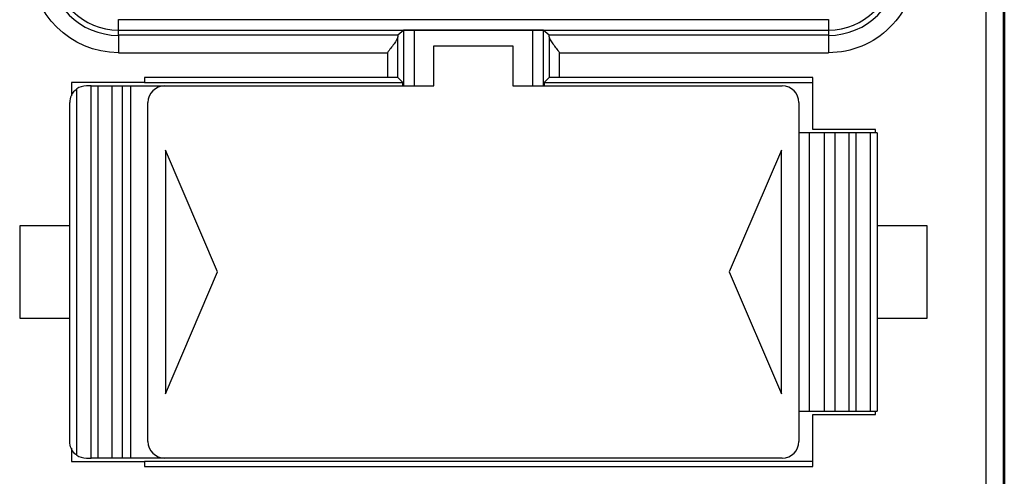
# Model space of a CAD drawing. Header units: inches. Extents: x 0.5 to 25.1, y 1 to 26.2.
# Tile 20 of 23: x 10.479 to 11.592, y 23.667 to 24.184. Entities that reach past the tile are written whole.
import ezdxf

# ---------------------------------------------------------------- set-up
doc = ezdxf.new("R2010")
doc.units = ezdxf.units.IN
doc.header["$MEASUREMENT"] = 0
doc.layers.add('SLD-0_0', color=7, linetype='Continuous')

msp = doc.modelspace()

# ---------------------------------------------------------------- linework, layer by layer
at = {"layer": 'SLD-0_0', "color": 7, "linetype": 'Continuous', "lineweight": 25}
for p, q in [((11.5712, 24.8508), (11.5712, 23.0005)), ((11.5909, 24.8508), (11.5909, 23.0005)), ((11.5923, 24.8508), (11.5923, 23.0005)), ((10.5903, 24.1719), (10.5903, 24.1837)), ((10.5903, 24.1837), (11.3935, 24.1837)), ((11.3935, 24.1837), (11.3935, 24.1719)), ((10.5903, 24.166), (10.5903, 24.1719)), ((10.5903, 24.1719), (11.3935, 24.1719)), ((10.5903, 24.166), (10.5903, 24.1463)), ((10.9063, 24.166), (10.5903, 24.166)), ((10.913, 24.1717), (10.9063, 24.166)), ((10.913, 24.1087), (10.913, 24.1717)), ((11.0589, 24.1718), (10.9248, 24.1718)), ((10.9248, 24.1718), (10.9248, 24.1087)), ((11.0589, 24.1087), (11.0589, 24.1718)), ((11.0774, 24.166), (11.0707, 24.1717)), ((11.0707, 24.1717), (11.0707, 24.1087)), ((11.3935, 24.166), (11.0774, 24.166)), ((11.3935, 24.1719), (11.3935, 24.166)), ((11.3935, 24.166), (11.3935, 24.1463)), ((10.9063, 24.1183), (10.9063, 24.1643)), ((10.9472, 24.1087), (10.9472, 24.154)), ((10.9472, 24.154), (11.0366, 24.154)), ((11.0366, 24.154), (11.0366, 24.1087)), ((11.0775, 24.1643), (11.0775, 24.1183)), ((10.5903, 24.1463), (10.8945, 24.1463)), ((10.8945, 24.1463), (10.8945, 24.1184)), ((11.0893, 24.1184), (11.0893, 24.1463)), ((11.0893, 24.1463), (11.3935, 24.1463)), ((10.6198, 24.1127), (10.5372, 24.1127)), ((10.5372, 24.1127), (10.5372, 24.0976)), ((10.5596, 24.1087), (10.5541, 24.1087)), ((10.5596, 23.6875), (10.5596, 24.1087)), ((10.5596, 24.1087), (10.5675, 24.1087)), ((10.5675, 23.6875), (10.5675, 24.1087)), ((10.5675, 24.1087), (10.5829, 24.1087)), ((10.5829, 24.1087), (10.5829, 23.6875)), ((10.5829, 24.1087), (10.5947, 24.1087)), ((10.5947, 24.1087), (10.5947, 23.6875)), ((10.5947, 24.1087), (10.6041, 24.1087)), ((10.6041, 24.1087), (10.6041, 23.6875)), ((10.6041, 24.1087), (10.6427, 24.1087)), ((10.8945, 24.1184), (10.6198, 24.1184)), ((10.6198, 24.1184), (10.6198, 24.1127)), ((10.6198, 24.1127), (10.9119, 24.1127)), ((10.6427, 24.1087), (10.9472, 24.1087)), ((10.9119, 24.1127), (10.9063, 24.1183)), ((10.9119, 24.1087), (10.9119, 24.1127)), ((11.0366, 24.1087), (11.3411, 24.1087)), ((11.0775, 24.1183), (11.0718, 24.1127)), ((11.0718, 24.1127), (11.3757, 24.1127)), ((11.0718, 24.1127), (11.0718, 24.1087)), ((11.3757, 24.1184), (11.0893, 24.1184)), ((11.3757, 24.0595), (11.3757, 24.1184)), ((10.5432, 23.6909), (10.5432, 24.1053)), ((10.5353, 23.7064), (10.5353, 24.0898)), ((10.6238, 23.7064), (10.6238, 24.0898)), ((11.36, 24.0898), (11.36, 23.7064)), ((11.3718, 24.0556), (11.36, 24.0556)), ((11.3718, 23.7406), (11.3718, 24.0556)), ((11.3891, 24.0556), (11.3718, 24.0556)), ((11.4466, 24.0595), (11.3757, 24.0595)), ((11.3891, 23.7406), (11.3891, 24.0556)), ((11.4009, 24.0556), (11.3891, 24.0556)), ((11.4009, 23.7406), (11.4009, 24.0556)), ((11.4163, 24.0556), (11.4009, 24.0556)), ((11.4163, 24.0556), (11.4163, 23.7406)), ((11.4242, 24.0556), (11.4163, 24.0556)), ((11.4242, 24.0556), (11.4242, 23.7406)), ((11.4406, 24.0556), (11.4242, 24.0556)), ((11.4406, 24.0556), (11.4406, 23.7406)), ((11.4484, 24.0556), (11.4406, 24.0556)), ((11.4466, 24.0556), (11.4466, 24.0595)), ((11.4484, 24.0556), (11.4484, 23.7406)), ((10.7025, 23.8981), (10.6435, 24.0359)), ((10.6435, 24.0359), (10.6435, 23.7603)), ((11.3403, 24.0359), (11.2812, 23.8981)), ((11.3403, 23.7603), (11.3403, 24.0359)), ((10.5353, 23.9503), (10.4787, 23.9503)), ((10.4787, 23.9503), (10.4787, 23.8459)), ((11.505, 23.9503), (11.4484, 23.9503)), ((11.505, 23.8459), (11.505, 23.9503)), ((10.6435, 23.7603), (10.7025, 23.8981)), ((11.2812, 23.8981), (11.3403, 23.7603)), ((10.4787, 23.8459), (10.5353, 23.8459)), ((11.4484, 23.8459), (11.505, 23.8459)), ((11.36, 23.7406), (11.3718, 23.7406)), ((11.3718, 23.7406), (11.3891, 23.7406)), ((11.3757, 23.6778), (11.3757, 23.7367)), ((11.3757, 23.7367), (11.4466, 23.7367)), ((11.3891, 23.7406), (11.4009, 23.7406)), ((11.4009, 23.7406), (11.4163, 23.7406)), ((11.4163, 23.7406), (11.4242, 23.7406)), ((11.4242, 23.7406), (11.4406, 23.7406)), ((11.4406, 23.7406), (11.4484, 23.7406)), ((11.4466, 23.7367), (11.4466, 23.7406)), ((10.5372, 23.6986), (10.5372, 23.6835)), ((10.5541, 23.6875), (10.5596, 23.6875)), ((10.5675, 23.6875), (10.5596, 23.6875)), ((10.5829, 23.6875), (10.5675, 23.6875)), ((10.5947, 23.6875), (10.5829, 23.6875)), ((10.6041, 23.6875), (10.5947, 23.6875)), ((10.6427, 23.6875), (10.6041, 23.6875)), ((11.3411, 23.6875), (10.6427, 23.6875)), ((10.5372, 23.6835), (10.6198, 23.6835)), ((10.6198, 23.6835), (10.6198, 23.6778)), ((11.3757, 23.6835), (10.6198, 23.6835)), ((10.6198, 23.6778), (11.3757, 23.6778))]:
    msp.add_line(p, q, dxfattribs=at)
for centre, radius, start, end in [((10.5903, 24.2445), 0.0786, 180, 270), ((10.5903, 24.2445), 0.0727, 180, 270), ((11.3935, 24.2445), 0.0786, 270, 0), ((11.3935, 24.2445), 0.0727, 270, 0), ((10.6427, 24.0898), 0.0189, 90, 180), ((11.3411, 24.0898), 0.0189, 0, 90), ((10.6427, 23.7064), 0.0189, 180, 270), ((11.3411, 23.7064), 0.0189, 270, 0)]:
    msp.add_arc(centre, radius, start, end, dxfattribs=at)
for centre, major_axis, ratio, start_param, end_param in [((10.9063, 24.1463), (0, 0.0197), 0.008727, 0.007505, 0.417237), ((10.9248, 24.1717), (0.0118, 0), 0.007505, 1.570796, 3.132865), ((11.0589, 24.1717), (0.0118, 0), 0.007505, 0.008727, 1.570796), ((11.0774, 24.1463), (0, 0.0197), 0.008727, 5.865948, 6.27568), ((10.5541, 24.0898), (-0.0189, 0), 0.999853, 4.712389, 5.32646), ((10.8945, 24.1183), (0.0118, 0), 0.008727, 0.008727, 1.570796), ((11.0893, 24.1183), (0.0118, 0), 0.008727, 1.570796, 3.132867), ((10.5541, 23.7064), (-0.0189, 0), 0.999853, 0.956725, 1.570796)]:
    msp.add_ellipse(centre, major_axis=major_axis, ratio=ratio, start_param=start_param, end_param=end_param, dxfattribs=at)
msp.add_open_spline([(10.5903, 24.1463), (10.5361, 24.1463), (10.492, 24.1903), (10.492, 24.2445)], degree=3, dxfattribs=at)
for points in [[(11.4917, 24.2445), (11.4917, 24.2185), (11.4814, 24.1935), (11.4445, 24.1566), (11.4195, 24.1463), (11.3935, 24.1463)], [(10.9063, 24.1643), (10.9062, 24.1625), (10.9043, 24.1595), (10.8998, 24.1531), (10.8971, 24.1497), (10.8945, 24.1463)], [(11.0775, 24.1643), (11.0775, 24.1625), (11.0795, 24.1595), (11.084, 24.1531), (11.0867, 24.1497), (11.0893, 24.1463)], [(10.5432, 24.1053), (10.5405, 24.1033), (10.5384, 24.1007), (10.5359, 24.0954), (10.5353, 24.0926), (10.5353, 24.0898)], [(10.5432, 23.6909), (10.5404, 23.6929), (10.5384, 23.6954), (10.5359, 23.7008), (10.5353, 23.7036), (10.5353, 23.7064)]]:
    msp.add_open_spline(points, degree=3, knots=[0, 0, 0, 0, 0.5, 0.5, 1, 1, 1, 1], dxfattribs=at)

doc.saveas('drawing.dxf')
